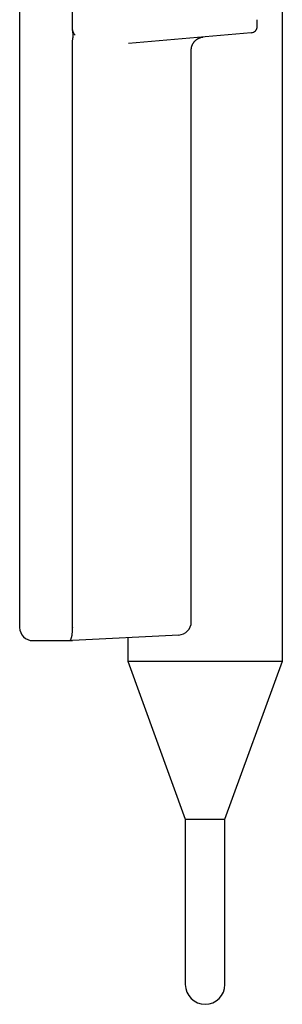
# Model space of a CAD drawing. Header units: millimetres. Extents: x 8 to 564, y 12 to 489.
# Tile 69 of 81: x 446 to 466, y 304 to 379. Entities that reach past the tile are written whole.
import ezdxf

# ---------------------------------------------------------------- set-up
doc = ezdxf.new("R2010")
doc.units = ezdxf.units.MM

msp = doc.modelspace()

# ---------------------------------------------------------------- linework, layer by layer
at = {"color": 7, "linetype": 'Continuous', "lineweight": 30}
for p, q in [((466.089, 330.013), (466.089, 383.061)), ((446.189, 382.061), (446.189, 332.561)), ((450.189, 377.939), (450.189, 382.061)), ((463.733, 377.522), (454.44, 376.708)), ((463.74, 377.526), (463.733, 377.522)), ((463.74, 377.525), (463.743, 377.523)), ((464.189, 377.998), (464.189, 378.02)), ((450.189, 332.561), (450.189, 376.775)), ((459.189, 332.982), (459.189, 376.209)), ((447.689, 331.561), (450.091, 331.561)), ((458.241, 331.983), (450.189, 331.561)), ((454.389, 331.782), (454.389, 330.013)), ((454.389, 330.013), (458.739, 318.061)), ((454.389, 330.013), (466.089, 330.013)), ((461.739, 318.061), (466.089, 330.013)), ((458.739, 318.061), (458.739, 305.561)), ((458.739, 318.061), (460.239, 318.061)), ((460.239, 318.061), (461.739, 318.061)), ((461.739, 305.561), (461.739, 318.061))]:
    msp.add_line(p, q, dxfattribs=at)
for centre, radius, start, end in [((463.689, 378.02), 0.5, 275, 316.88393), ((458.189, 332.982), 1, 273, 0), ((447.189, 332.561), 1, 180, 270), ((460.239, 305.561), 1.5, 180, 0)]:
    msp.add_arc(centre, radius, start, end, dxfattribs=at)
msp.add_ellipse((451.574, 332.561), major_axis=(1.385, 0), ratio=0.722222, start_param=3.141593, end_param=3.170878, dxfattribs=at)
for points, knots in [([(464.189, 378.325), (464.189, 378.345), (464.189, 378.385), (464.189, 378.448), (464.189, 378.491), (464.189, 378.513)], [0, 0, 0, 0, 0.333889, 0.66528, 1, 1, 1, 1]), ([(464.189, 378.02), (464.189, 378.02), (464.189, 378.021), (464.189, 378.028), (464.189, 378.04), (464.189, 378.056), (464.189, 378.077), (464.189, 378.102), (464.189, 378.131), (464.189, 378.163), (464.189, 378.199), (464.189, 378.238), (464.189, 378.28), (464.189, 378.31), (464.189, 378.325)], [0, 0, 0, 0, 0.085236, 0.168851, 0.251627, 0.334371, 0.41789, 0.50297, 0.587101, 0.669587, 0.751262, 0.832988, 0.915624, 1, 1, 1, 1]), ([(450.189, 376.775), (450.19, 376.802), (450.19, 376.856), (450.197, 376.936), (450.206, 377.016), (450.219, 377.096), (450.233, 377.175), (450.244, 377.251), (450.248, 377.324), (450.245, 377.392), (450.239, 377.461), (450.229, 377.529), (450.216, 377.612), (450.203, 377.711), (450.192, 377.825), (450.19, 377.901), (450.189, 377.939)], [0, 0, 0, 0, 0.06896, 0.137968, 0.206951, 0.275716, 0.344489, 0.413219, 0.471618, 0.530139, 0.588893, 0.647751, 0.706435, 0.80431, 0.90221, 1, 1, 1, 1]), ([(450.397, 377.341), (450.385, 377.353), (450.362, 377.379), (450.33, 377.421), (450.306, 377.46), (450.287, 377.494), (450.273, 377.524), (450.259, 377.555), (450.247, 377.587), (450.231, 377.633), (450.214, 377.694), (450.2, 377.773), (450.191, 377.855), (450.19, 377.911), (450.189, 377.939)], [0, 0, 0, 0, 0.079978, 0.160686, 0.242661, 0.292678, 0.343442, 0.395054, 0.447612, 0.501205, 0.620201, 0.742462, 0.868814, 1, 1, 1, 1]), ([(464.054, 377.678), (464.064, 377.69), (464.084, 377.712), (464.109, 377.748), (464.129, 377.781), (464.144, 377.812), (464.155, 377.839), (464.163, 377.863), (464.17, 377.883), (464.174, 377.901), (464.178, 377.916), (464.18, 377.929), (464.182, 377.937), (464.183, 377.944), (464.184, 377.95), (464.184, 377.955), (464.186, 377.963), (464.187, 377.973), (464.188, 377.985), (464.188, 377.994), (464.189, 377.998)], [0, 0, 0, 0, 0.127183, 0.2400983, 0.3392495, 0.4252679, 0.4988723, 0.5608579, 0.6130928, 0.6584399, 0.6979314, 0.732866, 0.7641894, 0.7774768, 0.7906349, 0.8052504, 0.8224459, 0.866776, 0.9258842, 1, 1, 1, 1]), ([(459.189, 376.219), (459.19, 376.237), (459.191, 376.276), (459.197, 376.335), (459.206, 376.393), (459.217, 376.444), (459.228, 376.484), (459.238, 376.517), (459.248, 376.548), (459.26, 376.58), (459.275, 376.614), (459.293, 376.653), (459.315, 376.695), (459.339, 376.735), (459.363, 376.773), (459.386, 376.804), (459.408, 376.832), (459.428, 376.857), (459.449, 376.881), (459.473, 376.907), (459.503, 376.936), (459.535, 376.965), (459.567, 376.991), (459.599, 377.016), (459.635, 377.041), (459.676, 377.067), (459.715, 377.089), (459.748, 377.105), (459.77, 377.116), (459.789, 377.124), (459.806, 377.132), (459.826, 377.14), (459.85, 377.149), (459.884, 377.16), (459.927, 377.173), (459.98, 377.186), (460.039, 377.197), (460.08, 377.202), (460.101, 377.204)], [0, 0, 0, 0, 0.0370915, 0.0787102, 0.1208531, 0.1580117, 0.1835052, 0.2067331, 0.228551, 0.2492968, 0.2763894, 0.304527, 0.336383, 0.3736253, 0.3998107, 0.4271012, 0.4517232, 0.473307, 0.4918335, 0.5167609, 0.5453948, 0.5764516, 0.6049599, 0.630672, 0.6590376, 0.6923058, 0.7295867, 0.7505276, 0.7676273, 0.7809355, 0.7920547, 0.806245, 0.8238834, 0.8448989, 0.8783942, 0.9156055, 0.9562391, 1, 1, 1, 1]), ([(450.091, 331.561), (450.083, 331.562), (450.068, 331.562), (450.055, 331.564), (450.047, 331.566), (450.042, 331.57), (450.039, 331.577), (450.042, 331.588), (450.047, 331.602), (450.055, 331.62), (450.066, 331.643), (450.08, 331.675), (450.096, 331.718), (450.112, 331.767), (450.127, 331.823), (450.142, 331.883), (450.155, 331.948), (450.166, 332.019), (450.176, 332.093), (450.183, 332.17), (450.188, 332.248), (450.192, 332.329), (450.192, 332.405), (450.192, 332.473), (450.19, 332.512), (450.19, 332.532)], [0, 0, 0, 0, 0.0256985, 0.0521844, 0.0690144, 0.0858513, 0.1204097, 0.1557099, 0.1910318, 0.2270985, 0.2631692, 0.3179911, 0.3728151, 0.4292242, 0.4856321, 0.540449, 0.5952644, 0.65178, 0.708294, 0.7613161, 0.8143373, 0.8690181, 0.9236982, 0.9617742, 1, 1, 1, 1]), ([(447.189, 331.561), (447.189, 331.561), (447.188, 331.561), (447.192, 331.561), (447.203, 331.561), (447.221, 331.561), (447.246, 331.561), (447.278, 331.561), (447.315, 331.561), (447.358, 331.561), (447.405, 331.561), (447.457, 331.561), (447.512, 331.561), (447.569, 331.561), (447.629, 331.561), (447.669, 331.561), (447.689, 331.561)], [0, 0, 0, 0, 0.003282, 0.080584, 0.157514, 0.233479, 0.309615, 0.387052, 0.463982, 0.539946, 0.616083, 0.69352, 0.770584, 0.846593, 0.922686, 1, 1, 1, 1]), ([(450.091, 331.561), (450.101, 331.561), (450.12, 331.561), (450.145, 331.561), (450.163, 331.561), (450.175, 331.561), (450.183, 331.561), (450.188, 331.561), (450.189, 331.561), (450.189, 331.561)], [0, 0, 0, 0, 0.234519, 0.44059, 0.618831, 0.734829, 0.836325, 0.924242, 1, 1, 1, 1])]:
    msp.add_open_spline(points, degree=3, knots=knots, dxfattribs=at)

doc.saveas('drawing.dxf')
